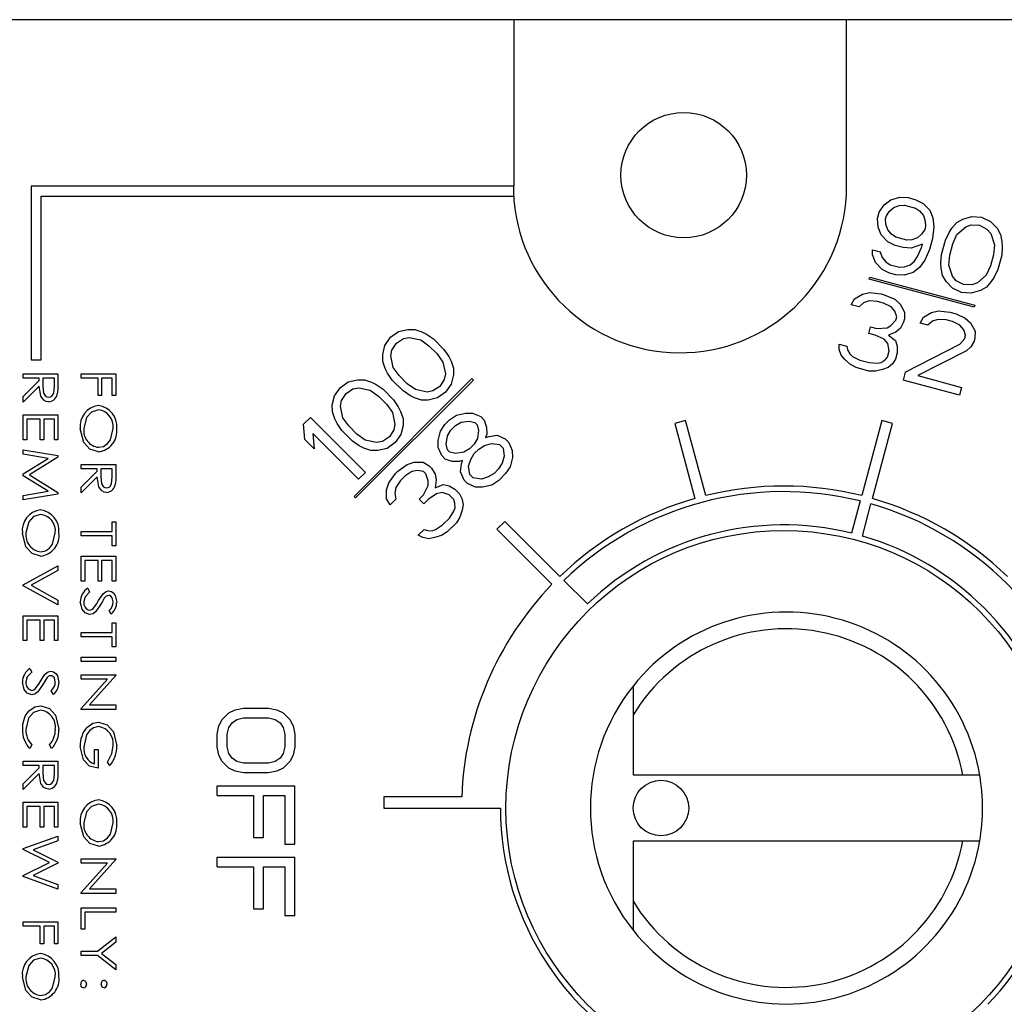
# Model space of a CAD drawing. Extents: x 2.9 to 84.8, y 2.2 to 57.4.
# Tile 9 of 16: x 44.73 to 45.617, y 20.455 to 21.342. Entities that reach past the tile are written whole.
import ezdxf

# ---------------------------------------------------------------- set-up
doc = ezdxf.new("R2010")
doc.units = 0
doc.layers.add('BODY', color=3, linetype='CONTINUOUS')

msp = doc.modelspace()

# ---------------------------------------------------------------- linework, layer by layer
at = {"layer": 'BODY', "linetype": 'CONTINUOUS'}
for p, q in [((46.79314, 21.34192), (40.66314, 21.34192)), ((45.17528, 21.34192), (45.17528, 21.19192)), ((45.47476, 21.19192), (45.47476, 21.34192)), ((44.74084, 21.19192), (44.74084, 21.03549)), ((45.17528, 21.19192), (44.74084, 21.19192)), ((45.17528, 21.18292), (45.17528, 21.19192)), ((44.74984, 21.18292), (45.17528, 21.18292)), ((44.74984, 21.03549), (44.74984, 21.18292)), ((45.17528, 21.18292), (45.17528, 21.17939)), ((45.50872, 21.17507), (45.51449, 21.17969)), ((45.51449, 21.17969), (45.52269, 21.18212)), ((45.52269, 21.18212), (45.53012, 21.18167)), ((45.53012, 21.18167), (45.53716, 21.17979)), ((45.53716, 21.17979), (45.54382, 21.17646)), ((45.54382, 21.17646), (45.54971, 21.17026)), ((45.50243, 21.16288), (45.50398, 21.16863)), ((45.50398, 21.16863), (45.50872, 21.17507)), ((45.51063, 21.16531), (45.5132, 21.16925)), ((45.5132, 21.16925), (45.51717, 21.17281)), ((45.51717, 21.17281), (45.52217, 21.17455)), ((45.52217, 21.17455), (45.52678, 21.17486)), ((45.52678, 21.17486), (45.53664, 21.17222)), ((45.53664, 21.17222), (45.54048, 21.16965)), ((45.54048, 21.16965), (45.54394, 21.16564)), ((45.54971, 21.17026), (45.55239, 21.16337)), ((45.50332, 21.15493), (45.50243, 21.16288)), ((45.50986, 21.16243), (45.51063, 21.16531)), ((45.51012, 21.15774), (45.50986, 21.16243)), ((45.51178, 21.15267), (45.51012, 21.15774)), ((45.54394, 21.16564), (45.5456, 21.16057)), ((45.5456, 21.16057), (45.54585, 21.15587)), ((45.55239, 21.16337), (45.55328, 21.15542)), ((45.56955, 21.15415), (45.5739, 21.15915)), ((45.5739, 21.15915), (45.57929, 21.16233)), ((45.57929, 21.16233), (45.58749, 21.16476)), ((45.58749, 21.16476), (45.59632, 21.16393)), ((45.59632, 21.16393), (45.60439, 21.16023)), ((45.60439, 21.16023), (45.61028, 21.15403)), ((45.50601, 21.14805), (45.50332, 21.15493)), ((45.51523, 21.14866), (45.51178, 21.15267)), ((45.54251, 21.14906), (45.53854, 21.1455)), ((45.54508, 21.153), (45.54251, 21.14906)), ((45.54585, 21.15587), (45.54508, 21.153)), ((45.55328, 21.15542), (45.55199, 21.14498)), ((45.56364, 21.1434), (45.56698, 21.15021)), ((45.56698, 21.15021), (45.56955, 21.15415)), ((45.57402, 21.14832), (45.58197, 21.15545)), ((45.58197, 21.15545), (45.58697, 21.15719)), ((45.58697, 21.15719), (45.5944, 21.15674)), ((45.5944, 21.15674), (45.60105, 21.15342)), ((45.60105, 21.15342), (45.60451, 21.14941)), ((45.60451, 21.14941), (45.60783, 21.13927)), ((45.61028, 21.15403), (45.61335, 21.14858)), ((45.5119, 21.14184), (45.50601, 21.14805)), ((45.51855, 21.13852), (45.5119, 21.14184)), ((45.51907, 21.14609), (45.51523, 21.14866)), ((45.52893, 21.14344), (45.51907, 21.14609)), ((45.53354, 21.14375), (45.52893, 21.14344)), ((45.53854, 21.1455), (45.53354, 21.14375)), ((45.55199, 21.14498), (45.54929, 21.13491)), ((45.56017, 21.13045), (45.56364, 21.1434)), ((45.5676, 21.13), (45.5703, 21.14007)), ((45.5703, 21.14007), (45.57402, 21.14832)), ((45.61335, 21.14858), (45.61462, 21.14207)), ((45.61462, 21.14207), (45.61487, 21.13738)), ((45.49818, 21.1301), (45.49793, 21.13479)), ((45.49793, 21.13479), (45.50497, 21.1329)), ((45.50497, 21.1329), (45.50663, 21.12783)), ((45.5256, 21.13663), (45.51855, 21.13852)), ((45.53303, 21.13618), (45.5256, 21.13663)), ((45.54302, 21.13967), (45.53303, 21.13618)), ((45.53853, 21.12854), (45.54225, 21.13679)), ((45.54225, 21.13679), (45.54302, 21.13967)), ((45.54929, 21.13491), (45.54518, 21.12521)), ((45.60783, 21.13927), (45.60693, 21.13026)), ((45.61487, 21.13738), (45.61436, 21.12981)), ((45.50086, 21.12321), (45.49818, 21.1301)), ((45.50675, 21.11701), (45.50086, 21.12321)), ((45.50663, 21.12783), (45.51009, 21.12382)), ((45.51009, 21.12382), (45.51393, 21.12125)), ((45.53199, 21.12104), (45.53596, 21.1246)), ((45.53596, 21.1246), (45.53853, 21.12854)), ((45.54518, 21.12521), (45.54044, 21.11877)), ((45.55966, 21.12288), (45.56017, 21.13045)), ((45.55991, 21.11818), (45.55966, 21.12288)), ((45.5667, 21.12099), (45.5676, 21.13)), ((45.60693, 21.13026), (45.60423, 21.12019)), ((45.61436, 21.12981), (45.61089, 21.11686)), ((45.51341, 21.11368), (45.50675, 21.11701)), ((45.51904, 21.11217), (45.51341, 21.11368)), ((45.51393, 21.12125), (45.52238, 21.11899)), ((45.52238, 21.11899), (45.52699, 21.11929)), ((45.53467, 21.11415), (45.52647, 21.11172)), ((45.52699, 21.11929), (45.53199, 21.12104)), ((45.54044, 21.11877), (45.53467, 21.11415)), ((45.56118, 21.11167), (45.55991, 21.11818)), ((45.57002, 21.11085), (45.5667, 21.12099)), ((45.60423, 21.12019), (45.60051, 21.11193)), ((45.61089, 21.11686), (45.60755, 21.11004)), ((45.49504, 21.10825), (45.49556, 21.11018)), ((45.5897, 21.08289), (45.49504, 21.10825)), ((45.49556, 21.11018), (45.59022, 21.08482)), ((45.52647, 21.11172), (45.51904, 21.11217)), ((45.56425, 21.10623), (45.56118, 21.11167)), ((45.57014, 21.10002), (45.56425, 21.10623)), ((45.57348, 21.10684), (45.57002, 21.11085)), ((45.58013, 21.10351), (45.57348, 21.10684)), ((45.59256, 21.10481), (45.58756, 21.10306)), ((45.60051, 21.11193), (45.59256, 21.10481)), ((45.60498, 21.10611), (45.60063, 21.10111)), ((45.60755, 21.11004), (45.60498, 21.10611)), ((45.48913, 21.09486), (45.49553, 21.09623)), ((45.49553, 21.09623), (45.50578, 21.09502)), ((45.57821, 21.09632), (45.57014, 21.10002)), ((45.58704, 21.09549), (45.57821, 21.09632)), ((45.58756, 21.10306), (45.58013, 21.10351)), ((45.59524, 21.09792), (45.58704, 21.09549)), ((45.60063, 21.10111), (45.59524, 21.09792)), ((45.479, 21.08524), (45.48195, 21.09061)), ((45.48195, 21.09061), (45.48913, 21.09486)), ((45.49002, 21.08691), (45.48604, 21.08335)), ((45.49501, 21.08865), (45.49002, 21.08691)), ((45.50244, 21.08821), (45.49501, 21.08865)), ((45.50808, 21.0867), (45.50244, 21.08821)), ((45.50578, 21.09502), (45.50859, 21.09427)), ((45.50859, 21.09427), (45.51807, 21.09019)), ((45.51807, 21.09019), (45.52293, 21.0858)), ((45.48604, 21.08335), (45.479, 21.08524)), ((45.51473, 21.08337), (45.50808, 21.0867)), ((45.51819, 21.07936), (45.51473, 21.08337)), ((45.51985, 21.07429), (45.51819, 21.07936)), ((45.52293, 21.0858), (45.52703, 21.07853)), ((45.52703, 21.07853), (45.52689, 21.0724)), ((45.54393, 21.07401), (45.55111, 21.07825)), ((45.55111, 21.07825), (45.55751, 21.07962)), ((45.55751, 21.07962), (45.56776, 21.07841)), ((45.56776, 21.07841), (45.57339, 21.0769)), ((45.59022, 21.08482), (45.5897, 21.08289)), ((45.51472, 21.06641), (45.51908, 21.07141)), ((45.51908, 21.07141), (45.51985, 21.07429)), ((45.52612, 21.06953), (45.52317, 21.06415)), ((45.52689, 21.0724), (45.52612, 21.06953)), ((45.54098, 21.06863), (45.54393, 21.07401)), ((45.552, 21.0703), (45.54802, 21.06674)), ((45.55699, 21.07205), (45.552, 21.0703)), ((45.56442, 21.0716), (45.55699, 21.07205)), ((45.57006, 21.07009), (45.56442, 21.0716)), ((45.57671, 21.06676), (45.57006, 21.07009)), ((45.57339, 21.0769), (45.58146, 21.0732)), ((45.58146, 21.0732), (45.58632, 21.06881)), ((45.06429, 21.05589), (45.07153, 21.06103)), ((45.07153, 21.06103), (45.07985, 21.06302)), ((45.07985, 21.06302), (45.0861, 21.06296)), ((45.0861, 21.06296), (45.09238, 21.06081)), ((45.09238, 21.06081), (45.09657, 21.05868)), ((45.49473, 21.05943), (45.49627, 21.06519)), ((45.49627, 21.06519), (45.50191, 21.06368)), ((45.50191, 21.06368), (45.51113, 21.06429)), ((45.51113, 21.06429), (45.51472, 21.06641)), ((45.5192, 21.06059), (45.51241, 21.05778)), ((45.52317, 21.06415), (45.5192, 21.06059)), ((45.54802, 21.06674), (45.54098, 21.06863)), ((45.58017, 21.06275), (45.57671, 21.06676)), ((45.58183, 21.05768), (45.58017, 21.06275)), ((45.58632, 21.06881), (45.59041, 21.06155)), ((45.59041, 21.06155), (45.59028, 21.05542)), ((45.05916, 21.04865), (45.06429, 21.05589)), ((45.06956, 21.05063), (45.07577, 21.05473)), ((45.07577, 21.05473), (45.08097, 21.05572)), ((45.08097, 21.05572), (45.09141, 21.05352)), ((45.09141, 21.05352), (45.09876, 21.04824)), ((45.09657, 21.05868), (45.10286, 21.05445)), ((45.10286, 21.05445), (45.11234, 21.04497)), ((45.50037, 21.05792), (45.49473, 21.05943)), ((45.50843, 21.05422), (45.50037, 21.05792)), ((45.51189, 21.05021), (45.50843, 21.05422)), ((45.51241, 21.05778), (45.51868, 21.05302)), ((45.51868, 21.05302), (45.52034, 21.04795)), ((45.5767, 21.04981), (45.58106, 21.05481)), ((45.58106, 21.05481), (45.58183, 21.05768)), ((45.58951, 21.05254), (45.58656, 21.04716)), ((45.59028, 21.05542), (45.58951, 21.05254)), ((45.05716, 21.04034), (45.05916, 21.04865)), ((45.06447, 21.03922), (45.06546, 21.04442)), ((45.06546, 21.04442), (45.06956, 21.05063)), ((45.09876, 21.04824), (45.10613, 21.04086)), ((45.11234, 21.04497), (45.11658, 21.03867)), ((45.46821, 21.04496), (45.46795, 21.04965)), ((45.46795, 21.04965), (45.475, 21.04776)), ((45.46987, 21.03988), (45.46821, 21.04496)), ((45.475, 21.04776), (45.47563, 21.04451)), ((45.47563, 21.04451), (45.47768, 21.04087)), ((45.51162, 21.03795), (45.51316, 21.0437)), ((45.51316, 21.0437), (45.51189, 21.05021)), ((45.52034, 21.04795), (45.52021, 21.04181)), ((45.52762, 21.02441), (45.5767, 21.04981)), ((45.58259, 21.0436), (45.53889, 21.02139)), ((45.58656, 21.04716), (45.58259, 21.0436)), ((44.74084, 21.03549), (44.74984, 21.03549)), ((45.05723, 21.03408), (45.05716, 21.04034)), ((45.05938, 21.02781), (45.05723, 21.03408)), ((45.06666, 21.02878), (45.06447, 21.03922)), ((45.10613, 21.04086), (45.11142, 21.03351)), ((45.11658, 21.03867), (45.11871, 21.03448)), ((45.11871, 21.03448), (45.12086, 21.0282)), ((45.47332, 21.03587), (45.46987, 21.03988)), ((45.47818, 21.03149), (45.47332, 21.03587)), ((45.47768, 21.04087), (45.48011, 21.03868)), ((45.48011, 21.03868), (45.48677, 21.03535)), ((45.48677, 21.03535), (45.49522, 21.03309)), ((45.50585, 21.03333), (45.50944, 21.03545)), ((45.50944, 21.03545), (45.51162, 21.03795)), ((45.51866, 21.03606), (45.5161, 21.03212)), ((45.52021, 21.04181), (45.51866, 21.03606)), ((45.06151, 21.02362), (45.05938, 21.02781)), ((45.07195, 21.02143), (45.06666, 21.02878)), ((45.11142, 21.03351), (45.11361, 21.02307)), ((45.12086, 21.0282), (45.12092, 21.02195)), ((45.48343, 21.02854), (45.47818, 21.03149)), ((45.4947, 21.02552), (45.48343, 21.02854)), ((45.50072, 21.02545), (45.4947, 21.02552)), ((45.49522, 21.03309), (45.50265, 21.03264)), ((45.50713, 21.02682), (45.50072, 21.02545)), ((45.50265, 21.03264), (45.50585, 21.03333)), ((45.51213, 21.02856), (45.50713, 21.02682)), ((45.5161, 21.03212), (45.51213, 21.02856)), ((44.73364, 21.01908), (44.73364, 21.02309)), ((44.73364, 21.02309), (44.76489, 21.02309)), ((44.74807, 21.01908), (44.73364, 21.01908)), ((44.73364, 21.00254), (44.74807, 21.01696)), ((44.74807, 21.01696), (44.74807, 21.01908)), ((44.75127, 21.01908), (44.75123, 21.01205)), ((44.76169, 21.01908), (44.75127, 21.01908)), ((44.76169, 21.01188), (44.76169, 21.01908)), ((44.76489, 21.02309), (44.76489, 21.01505)), ((44.78574, 21.01908), (44.78574, 21.02309)), ((44.78574, 21.02309), (44.81699, 21.02309)), ((44.80096, 21.01908), (44.78574, 21.01908)), ((44.80096, 21.00346), (44.80096, 21.01908)), ((44.81378, 21.01908), (44.80417, 21.01908)), ((44.80417, 21.01908), (44.80417, 21.00346)), ((44.81378, 21.00346), (44.81378, 21.01908)), ((44.81699, 21.02309), (44.81699, 21.00346)), ((45.02616, 21.01565), (45.03448, 21.01765)), ((45.03135, 20.91265), (45.13742, 21.01871)), ((45.13883, 21.0173), (45.03277, 20.91123)), ((45.03448, 21.01765), (45.04073, 21.01759)), ((45.04073, 21.01759), (45.047, 21.01544)), ((45.06574, 21.01732), (45.06151, 21.02362)), ((45.07522, 21.00784), (45.06574, 21.01732)), ((45.07932, 21.01405), (45.07195, 21.02143)), ((45.11263, 21.01787), (45.10852, 21.01166)), ((45.11361, 21.02307), (45.11263, 21.01787)), ((45.12092, 21.02195), (45.11892, 21.01364)), ((45.13883, 21.0173), (45.13742, 21.01871)), ((45.52762, 21.02441), (45.52569, 21.01722)), ((45.5764, 21.00363), (45.52569, 21.01722)), ((45.53889, 21.02139), (45.57833, 21.01082)), ((44.74807, 21.01186), (44.73364, 20.99745)), ((45.01379, 21.00328), (45.01892, 21.01052)), ((45.01892, 21.01052), (45.02616, 21.01565)), ((45.02419, 21.00526), (45.0304, 21.00936)), ((45.0304, 21.00936), (45.03559, 21.01035)), ((45.03559, 21.01035), (45.04604, 21.00815)), ((45.04604, 21.00815), (45.05339, 21.00286)), ((45.047, 21.01544), (45.05119, 21.01331)), ((45.05119, 21.01331), (45.05749, 21.00907)), ((45.05749, 21.00907), (45.06697, 20.99959)), ((45.08152, 21.00361), (45.07522, 21.00784)), ((45.08667, 21.00877), (45.07932, 21.01405)), ((45.09712, 21.00657), (45.08667, 21.00877)), ((45.10232, 21.00756), (45.09712, 21.00657)), ((45.10852, 21.01166), (45.10232, 21.00756)), ((45.11892, 21.01364), (45.11379, 21.0064)), ((45.57833, 21.01082), (45.5764, 21.00363)), ((44.73364, 20.99745), (44.73364, 21.00254)), ((44.80417, 21.00346), (44.80096, 21.00346)), ((44.81699, 21.00346), (44.81378, 21.00346)), ((45.01179, 20.99497), (45.01379, 21.00328)), ((45.0191, 20.99385), (45.02008, 20.99905)), ((45.02008, 20.99905), (45.02419, 21.00526)), ((45.05339, 21.00286), (45.06076, 20.99549)), ((45.06697, 20.99959), (45.0712, 20.9933)), ((45.08571, 21.00148), (45.08152, 21.00361)), ((45.09198, 20.99933), (45.08571, 21.00148)), ((45.09823, 20.99927), (45.09198, 20.99933)), ((45.10655, 21.00126), (45.09823, 20.99927)), ((45.11379, 21.0064), (45.10655, 21.00126)), ((45.01186, 20.98871), (45.01179, 20.99497)), ((45.02129, 20.9834), (45.0191, 20.99385)), ((45.06076, 20.99549), (45.06605, 20.98814)), ((45.0712, 20.9933), (45.07333, 20.98911)), ((44.73364, 20.96363), (44.73364, 20.98607)), ((44.73364, 20.98607), (44.76489, 20.98607)), ((44.74887, 20.98206), (44.73685, 20.98206)), ((44.73685, 20.98206), (44.73685, 20.96363)), ((44.74887, 20.96363), (44.74887, 20.98206)), ((44.76169, 20.98206), (44.75207, 20.98206)), ((44.75207, 20.98206), (44.75207, 20.96363)), ((44.76169, 20.96363), (44.76169, 20.98206)), ((44.76489, 20.98607), (44.76489, 20.96363)), ((44.98592, 20.97752), (44.99211, 20.98371)), ((44.99211, 20.98371), (45.04161, 20.93421)), ((45.01401, 20.98244), (45.01186, 20.98871)), ((45.01613, 20.97825), (45.01401, 20.98244)), ((45.02658, 20.97605), (45.02129, 20.9834)), ((45.06605, 20.98814), (45.06824, 20.9777)), ((45.07333, 20.98911), (45.07548, 20.98283)), ((45.07548, 20.98283), (45.07555, 20.97658)), ((45.11317, 20.97749), (45.11729, 20.98161)), ((45.11729, 20.98161), (45.1235, 20.98571)), ((45.1235, 20.98571), (45.13182, 20.98771)), ((45.12773, 20.97942), (45.13502, 20.98038)), ((45.13182, 20.98771), (45.13807, 20.98765)), ((45.13502, 20.98038), (45.14024, 20.97929)), ((45.13807, 20.98765), (45.1454, 20.98444)), ((45.1454, 20.98444), (45.14856, 20.98128)), ((45.14856, 20.98128), (45.15071, 20.97501)), ((45.3298, 20.98095), (45.32014, 20.97836)), ((45.34792, 20.9133), (45.3298, 20.98095)), ((45.50649, 20.98095), (45.48836, 20.9133)), ((45.51615, 20.97836), (45.50649, 20.98095)), ((44.98711, 20.96396), (44.98592, 20.97752)), ((45.02037, 20.97195), (45.01613, 20.97825)), ((45.02985, 20.96247), (45.02037, 20.97195)), ((45.03395, 20.96868), (45.02658, 20.97605)), ((45.06725, 20.9725), (45.06315, 20.96629)), ((45.06824, 20.9777), (45.06725, 20.9725)), ((45.07555, 20.97658), (45.07355, 20.96826)), ((45.10906, 20.97128), (45.11317, 20.97749)), ((45.11536, 20.96704), (45.11843, 20.97222)), ((45.11843, 20.97222), (45.12256, 20.97635)), ((45.12256, 20.97635), (45.12773, 20.97942)), ((45.14024, 20.97929), (45.14235, 20.97718)), ((45.14235, 20.97718), (45.14344, 20.97196)), ((45.14344, 20.97196), (45.14248, 20.96467)), ((45.15071, 20.97501), (45.15077, 20.96875)), ((45.32014, 20.97836), (45.33827, 20.91071)), ((45.49802, 20.91071), (45.51615, 20.97836)), ((44.73685, 20.96363), (44.73364, 20.96363)), ((44.75207, 20.96363), (44.74887, 20.96363)), ((44.76489, 20.96363), (44.76169, 20.96363)), ((44.99553, 20.95554), (44.98711, 20.96396)), ((45.03542, 20.92803), (44.99435, 20.9691)), ((44.99435, 20.9691), (44.99553, 20.95554)), ((45.0413, 20.96339), (45.03395, 20.96868)), ((45.05174, 20.9612), (45.0413, 20.96339)), ((45.06315, 20.96629), (45.05694, 20.96219)), ((45.07355, 20.96826), (45.06842, 20.96102)), ((45.10707, 20.96296), (45.10906, 20.97128)), ((45.10713, 20.95671), (45.10707, 20.96296)), ((45.11439, 20.95976), (45.11536, 20.96704)), ((45.14248, 20.96467), (45.13941, 20.9595)), ((45.15077, 20.96875), (45.14976, 20.96564)), ((45.14976, 20.96564), (45.15288, 20.96665)), ((45.15288, 20.96665), (45.16016, 20.96761)), ((45.16016, 20.96761), (45.16749, 20.96441)), ((45.16749, 20.96441), (45.17065, 20.96125)), ((44.73364, 20.95466), (44.76489, 20.94941)), ((44.73364, 20.95061), (44.73364, 20.95466)), ((45.03614, 20.95824), (45.02985, 20.96247)), ((45.04033, 20.95611), (45.03614, 20.95824)), ((45.04661, 20.95396), (45.04033, 20.95611)), ((45.05286, 20.95389), (45.04661, 20.95396)), ((45.05694, 20.96219), (45.05174, 20.9612)), ((45.06118, 20.95589), (45.05286, 20.95389)), ((45.06842, 20.96102), (45.06118, 20.95589)), ((45.11034, 20.94938), (45.10713, 20.95671)), ((45.11549, 20.95454), (45.11439, 20.95976)), ((45.1176, 20.95243), (45.11549, 20.95454)), ((45.13528, 20.95537), (45.1301, 20.9523)), ((45.13941, 20.9595), (45.13528, 20.95537)), ((45.13949, 20.95116), (45.14362, 20.95528)), ((45.14362, 20.95528), (45.1488, 20.95836)), ((45.1488, 20.95836), (45.15503, 20.96037)), ((45.15503, 20.96037), (45.16233, 20.95925)), ((45.16233, 20.95925), (45.16549, 20.9561)), ((45.16549, 20.9561), (45.16661, 20.94879)), ((45.17065, 20.96125), (45.17385, 20.95392)), ((45.17385, 20.95392), (45.17392, 20.94767)), ((44.75608, 20.94685), (44.73364, 20.95061)), ((44.73364, 20.93287), (44.75608, 20.94685)), ((44.76489, 20.94799), (44.73925, 20.93202)), ((44.76489, 20.94941), (44.76489, 20.94799)), ((45.11349, 20.94622), (45.11034, 20.94938)), ((45.11977, 20.94407), (45.11349, 20.94622)), ((45.12282, 20.95133), (45.1176, 20.95243)), ((45.1301, 20.9523), (45.12282, 20.95133)), ((45.12914, 20.94502), (45.12602, 20.94401)), ((45.12813, 20.9419), (45.12914, 20.94502)), ((45.1344, 20.93975), (45.13642, 20.94598)), ((45.13642, 20.94598), (45.13949, 20.95116)), ((45.16661, 20.94879), (45.16459, 20.94256)), ((45.17392, 20.94767), (45.17192, 20.93935)), ((44.78574, 20.93743), (44.78574, 20.94144)), ((44.78574, 20.94144), (44.81699, 20.94144)), ((44.80016, 20.93743), (44.78574, 20.93743)), ((44.80016, 20.93531), (44.80016, 20.93743)), ((44.80337, 20.93743), (44.80332, 20.9304)), ((44.81378, 20.93743), (44.80337, 20.93743)), ((44.81378, 20.93023), (44.81378, 20.93743)), ((44.81699, 20.94144), (44.81699, 20.9334)), ((45.07089, 20.93521), (45.07916, 20.94137)), ((45.07916, 20.94137), (45.08539, 20.94339)), ((45.08859, 20.93606), (45.08339, 20.93508)), ((45.08539, 20.94339), (45.09373, 20.9433)), ((45.09381, 20.93497), (45.08859, 20.93606)), ((45.09373, 20.9433), (45.09897, 20.94012)), ((45.09897, 20.94012), (45.10108, 20.93802)), ((45.10108, 20.93802), (45.10426, 20.93277)), ((45.12602, 20.94401), (45.11977, 20.94407)), ((45.12716, 20.93462), (45.12813, 20.9419)), ((45.13552, 20.93244), (45.1344, 20.93975)), ((45.16152, 20.93738), (45.1574, 20.93326)), ((45.16459, 20.94256), (45.16152, 20.93738)), ((45.17192, 20.93935), (45.16782, 20.93315)), ((44.73364, 20.93111), (44.73364, 20.93287)), ((44.75608, 20.9172), (44.73364, 20.93111)), ((44.73925, 20.93202), (44.76489, 20.91611)), ((44.78574, 20.92089), (44.80016, 20.93531)), ((44.80016, 20.93021), (44.78574, 20.9158)), ((45.04161, 20.93421), (45.03542, 20.92803)), ((45.06266, 20.92487), (45.06882, 20.93315)), ((45.06882, 20.93315), (45.07089, 20.93521)), ((45.07718, 20.93097), (45.07306, 20.92685)), ((45.08339, 20.93508), (45.07718, 20.93097)), ((45.09592, 20.93286), (45.09381, 20.93497)), ((45.09807, 20.92659), (45.09592, 20.93286)), ((45.10426, 20.93277), (45.10536, 20.92755)), ((45.10536, 20.92755), (45.10439, 20.92027)), ((45.13037, 20.92729), (45.12716, 20.93462)), ((45.13353, 20.92413), (45.13037, 20.92729)), ((45.13868, 20.92928), (45.13552, 20.93244)), ((45.14599, 20.92817), (45.13868, 20.92928)), ((45.15222, 20.93018), (45.14599, 20.92817)), ((45.1574, 20.93326), (45.15222, 20.93018)), ((45.16782, 20.93315), (45.16163, 20.92696)), ((44.78574, 20.9158), (44.78574, 20.92089)), ((45.06064, 20.91864), (45.06266, 20.92487)), ((45.06073, 20.91031), (45.06064, 20.91864)), ((45.06896, 20.92064), (45.06797, 20.91544)), ((45.07306, 20.92685), (45.06896, 20.92064)), ((45.09403, 20.91412), (45.09811, 20.92242)), ((45.09811, 20.92242), (45.09807, 20.92659)), ((45.10439, 20.92027), (45.11165, 20.92332)), ((45.11165, 20.92332), (45.11687, 20.92222)), ((45.11687, 20.92222), (45.12212, 20.91904)), ((45.12212, 20.91904), (45.12633, 20.91483)), ((45.14085, 20.92092), (45.13353, 20.92413)), ((45.14711, 20.92086), (45.14085, 20.92092)), ((45.15542, 20.92286), (45.14711, 20.92086)), ((45.16163, 20.92696), (45.15542, 20.92286)), ((44.73364, 20.91342), (44.75608, 20.9172)), ((44.76489, 20.91464), (44.73364, 20.90939)), ((44.73364, 20.90939), (44.73364, 20.91342)), ((44.76489, 20.91611), (44.76489, 20.91464)), ((45.03277, 20.91123), (45.03135, 20.91265)), ((45.06391, 20.90506), (45.06073, 20.91031)), ((45.06907, 20.91022), (45.06391, 20.90506)), ((45.06797, 20.91544), (45.06907, 20.91022)), ((45.08991, 20.91), (45.09403, 20.91412)), ((45.09412, 20.90579), (45.08991, 20.91)), ((45.09825, 20.90991), (45.09412, 20.90579)), ((45.10549, 20.91504), (45.09825, 20.90991)), ((45.11069, 20.91603), (45.10549, 20.91504)), ((45.11696, 20.91388), (45.11069, 20.91603)), ((45.12117, 20.90967), (45.11696, 20.91388)), ((45.12225, 20.90653), (45.12117, 20.90967)), ((45.12633, 20.91483), (45.12846, 20.91063)), ((45.12846, 20.91063), (45.12956, 20.90541)), ((45.12128, 20.89925), (45.12229, 20.90236)), ((45.12229, 20.90236), (45.12225, 20.90653)), ((45.12956, 20.90541), (45.12857, 20.90021)), ((45.48706, 20.90846), (45.4793, 20.87948)), ((45.48896, 20.87689), (45.49672, 20.90588)), ((45.11099, 20.88685), (45.11718, 20.89304)), ((45.11718, 20.89304), (45.12128, 20.89925)), ((45.12655, 20.89398), (45.12348, 20.8888)), ((45.12857, 20.90021), (45.12655, 20.89398)), ((44.81378, 20.88102), (44.81378, 20.88983)), ((44.81378, 20.88983), (44.81699, 20.88983)), ((44.81699, 20.88983), (44.81699, 20.8682)), ((45.08921, 20.8777), (45.09436, 20.88286)), ((45.09436, 20.88286), (45.0975, 20.88178)), ((45.10478, 20.88275), (45.11099, 20.88685)), ((45.12348, 20.8888), (45.11523, 20.88055)), ((45.16712, 20.89002), (45.16005, 20.88295)), ((45.16005, 20.88295), (45.20957, 20.83342)), ((45.21665, 20.84049), (45.16712, 20.89002)), ((44.78574, 20.87701), (44.78574, 20.88102)), ((44.78574, 20.88102), (44.81378, 20.88102)), ((44.81378, 20.87701), (44.78574, 20.87701)), ((44.81378, 20.8682), (44.81378, 20.87701)), ((45.0934, 20.87557), (45.08921, 20.8777)), ((45.09862, 20.87448), (45.0934, 20.87557)), ((45.0975, 20.88178), (45.10167, 20.88174)), ((45.10382, 20.87546), (45.09862, 20.87448)), ((45.10167, 20.88174), (45.10478, 20.88275)), ((45.11005, 20.87748), (45.10382, 20.87546)), ((45.11523, 20.88055), (45.11005, 20.87748)), ((44.81699, 20.8682), (44.81378, 20.8682)), ((44.78574, 20.83639), (44.78574, 20.85882)), ((44.78574, 20.85882), (44.81699, 20.85882)), ((44.81699, 20.85882), (44.81699, 20.83639)), ((44.73364, 20.83294), (44.76489, 20.85017)), ((44.76489, 20.85017), (44.76489, 20.84581)), ((44.80096, 20.85482), (44.78894, 20.85482)), ((44.78894, 20.85482), (44.78894, 20.83639)), ((44.80096, 20.83639), (44.80096, 20.85482)), ((44.81378, 20.85482), (44.80417, 20.85482)), ((44.80417, 20.85482), (44.80417, 20.83639)), ((44.81378, 20.83639), (44.81378, 20.85482)), ((44.76489, 20.84581), (44.74082, 20.83254)), ((44.73364, 20.83214), (44.73364, 20.83294)), ((44.76489, 20.81491), (44.73364, 20.83214)), ((44.74082, 20.83254), (44.76489, 20.81927)), ((44.78894, 20.83639), (44.78574, 20.83639)), ((44.79177, 20.82982), (44.79335, 20.82644)), ((44.80417, 20.83639), (44.80096, 20.83639)), ((44.81699, 20.83639), (44.81378, 20.83639)), ((45.2414, 20.81574), (45.22018, 20.83695)), ((44.76489, 20.81927), (44.76489, 20.81491)), ((44.73364, 20.7827), (44.73364, 20.80514)), ((44.73364, 20.80514), (44.76489, 20.80514)), ((44.76489, 20.80514), (44.76489, 20.7827)), ((44.8129, 20.80658), (44.81098, 20.80982)), ((44.74887, 20.80113), (44.73685, 20.80113)), ((44.73685, 20.80113), (44.73685, 20.7827)), ((44.74887, 20.7827), (44.74887, 20.80113)), ((44.76169, 20.80113), (44.75207, 20.80113)), ((44.75207, 20.80113), (44.75207, 20.7827)), ((44.76169, 20.7827), (44.76169, 20.80113)), ((44.81378, 20.79881), (44.81699, 20.79881)), ((44.81378, 20.78999), (44.81378, 20.79881)), ((44.81699, 20.79881), (44.81699, 20.77717)), ((44.78574, 20.78599), (44.78574, 20.78999)), ((44.78574, 20.78999), (44.81378, 20.78999)), ((44.81378, 20.78599), (44.78574, 20.78599)), ((44.81378, 20.77717), (44.81378, 20.78599)), ((44.73685, 20.7827), (44.73364, 20.7827)), ((44.75207, 20.7827), (44.74887, 20.7827)), ((44.76489, 20.7827), (44.76169, 20.7827)), ((44.81699, 20.77717), (44.81378, 20.77717)), ((44.78574, 20.76379), (44.78574, 20.7678)), ((44.78574, 20.7678), (44.81699, 20.7678)), ((44.81699, 20.7678), (44.81699, 20.76379)), ((44.81699, 20.76379), (44.78574, 20.76379)), ((44.73967, 20.75754), (44.74126, 20.75416)), ((44.78574, 20.74801), (44.78574, 20.75201)), ((44.78574, 20.75201), (44.81699, 20.75201)), ((44.81699, 20.75117), (44.79335, 20.72477)), ((44.81699, 20.75201), (44.81699, 20.75117)), ((44.78574, 20.72168), (44.80932, 20.74801)), ((44.80932, 20.74801), (44.78574, 20.74801)), ((45.28279, 20.71606), (45.28279, 20.74215)), ((44.76081, 20.73431), (44.75888, 20.73755)), ((44.79335, 20.72477), (44.81699, 20.72477)), ((44.81699, 20.72477), (44.81699, 20.72076)), ((44.78574, 20.72076), (44.78574, 20.72168)), ((44.81699, 20.72076), (44.78574, 20.72076)), ((44.91261, 20.71172), (44.91857, 20.71755)), ((44.91857, 20.71755), (44.92452, 20.72047)), ((44.92452, 20.72047), (44.93197, 20.72192)), ((44.93197, 20.72192), (44.95431, 20.72192)), ((44.95431, 20.72192), (44.96176, 20.72047)), ((44.96176, 20.72047), (44.96772, 20.71755)), ((44.96772, 20.71755), (44.97367, 20.71172)), ((45.28279, 20.66142), (45.28279, 20.71606)), ((44.90814, 20.69859), (44.90963, 20.70588)), ((44.90963, 20.70588), (44.91261, 20.71172)), ((44.91857, 20.70442), (44.92155, 20.7088)), ((44.92155, 20.7088), (44.92601, 20.71172)), ((44.92601, 20.71172), (44.93197, 20.71317)), ((44.93197, 20.71317), (44.95431, 20.71317)), ((44.95431, 20.71317), (44.96027, 20.71172)), ((44.96027, 20.71172), (44.96474, 20.7088)), ((44.96474, 20.7088), (44.96772, 20.70442)), ((44.97367, 20.71172), (44.97665, 20.70588)), ((44.97665, 20.70588), (44.97814, 20.69859)), ((44.90814, 20.68692), (44.90814, 20.69859)), ((44.91708, 20.69859), (44.91857, 20.70442)), ((44.91708, 20.68692), (44.91708, 20.69859)), ((44.96772, 20.70442), (44.9692, 20.69859)), ((44.9692, 20.69859), (44.9692, 20.68692)), ((44.97814, 20.69859), (44.97814, 20.68692)), ((44.74126, 20.6888), (44.7394, 20.68567)), ((44.75916, 20.68567), (44.75728, 20.6888)), ((44.79776, 20.67172), (44.79776, 20.68455)), ((44.79776, 20.68455), (44.80096, 20.68455)), ((44.80096, 20.68455), (44.80096, 20.66772)), ((44.90963, 20.67963), (44.90814, 20.68692)), ((44.91261, 20.6738), (44.90963, 20.67963)), ((44.91857, 20.68109), (44.91708, 20.68692)), ((44.92155, 20.67672), (44.91857, 20.68109)), ((44.96772, 20.68109), (44.96474, 20.67672)), ((44.9692, 20.68692), (44.96772, 20.68109)), ((44.97665, 20.67963), (44.97367, 20.6738)), ((44.97814, 20.68692), (44.97665, 20.67963)), ((44.73364, 20.67028), (44.73364, 20.67429)), ((44.73364, 20.67429), (44.76489, 20.67429)), ((44.74807, 20.67028), (44.73364, 20.67028)), ((44.74807, 20.66816), (44.74807, 20.67028)), ((44.75127, 20.67028), (44.75123, 20.66325)), ((44.76169, 20.67028), (44.75127, 20.67028)), ((44.76169, 20.66308), (44.76169, 20.67028)), ((44.76489, 20.67429), (44.76489, 20.66625)), ((44.81165, 20.67012), (44.80937, 20.6732)), ((44.91857, 20.66797), (44.91261, 20.6738)), ((44.92601, 20.6738), (44.92155, 20.67672)), ((44.93197, 20.67234), (44.92601, 20.6738)), ((44.95431, 20.67234), (44.93197, 20.67234)), ((44.96027, 20.6738), (44.95431, 20.67234)), ((44.96474, 20.67672), (44.96027, 20.6738)), ((44.97367, 20.6738), (44.96772, 20.66797)), ((44.73364, 20.65374), (44.74807, 20.66816)), ((44.74807, 20.66306), (44.73364, 20.64865)), ((44.92452, 20.66505), (44.91857, 20.66797)), ((44.93197, 20.66359), (44.92452, 20.66505)), ((44.95431, 20.66359), (44.93197, 20.66359)), ((44.96176, 20.66505), (44.95431, 20.66359)), ((44.96772, 20.66797), (44.96176, 20.66505)), ((45.57942, 20.66142), (45.28279, 20.66142)), ((45.59466, 20.66142), (45.57942, 20.66142)), ((44.73364, 20.64865), (44.73364, 20.65374)), ((44.90814, 20.64317), (44.90814, 20.65192)), ((44.90814, 20.65192), (44.97814, 20.65192)), ((44.97814, 20.59942), (44.97814, 20.65192)), ((44.73364, 20.61483), (44.73364, 20.63727)), ((44.73364, 20.63727), (44.76489, 20.63727)), ((44.76489, 20.63727), (44.76489, 20.61483)), ((44.90814, 20.64317), (44.94091, 20.64317)), ((44.94091, 20.64317), (44.94091, 20.60526)), ((44.94984, 20.64317), (44.9692, 20.64317)), ((44.94984, 20.60526), (44.94984, 20.64317)), ((44.9692, 20.64317), (44.9692, 20.59942)), ((45.05814, 20.64192), (45.05814, 20.63192)), ((45.12831, 20.64192), (45.05814, 20.64192)), ((44.74887, 20.63326), (44.73685, 20.63326)), ((44.73685, 20.63326), (44.73685, 20.61483)), ((44.74887, 20.61483), (44.74887, 20.63326)), ((44.76169, 20.63326), (44.75207, 20.63326)), ((44.75207, 20.63326), (44.75207, 20.61483)), ((44.76169, 20.61483), (44.76169, 20.63326)), ((45.05814, 20.63192), (45.16314, 20.63192)), ((44.73685, 20.61483), (44.73364, 20.61483)), ((44.75207, 20.61483), (44.74887, 20.61483)), ((44.76489, 20.61483), (44.76169, 20.61483)), ((44.73364, 20.59544), (44.76489, 20.60666)), ((44.76489, 20.6025), (44.74246, 20.59444)), ((44.76489, 20.60666), (44.76489, 20.6025)), ((44.94091, 20.60526), (44.94984, 20.60526)), ((44.9692, 20.59942), (44.97814, 20.59942)), ((45.28279, 20.54778), (45.28279, 20.60242)), ((45.28279, 20.60242), (45.57942, 20.60242)), ((45.57942, 20.60242), (45.59466, 20.60242)), ((44.73364, 20.59453), (44.73364, 20.59544)), ((44.75728, 20.58282), (44.73364, 20.59453)), ((44.74246, 20.59444), (44.76489, 20.58332)), ((44.73364, 20.57114), (44.75728, 20.58282)), ((44.76489, 20.58229), (44.74246, 20.5712)), ((44.76489, 20.58332), (44.76489, 20.58229)), ((44.78574, 20.58631), (44.81699, 20.58631)), ((44.78574, 20.5823), (44.78574, 20.58631)), ((44.78574, 20.55597), (44.80932, 20.5823)), ((44.80932, 20.5823), (44.78574, 20.5823)), ((44.81699, 20.58546), (44.79335, 20.55906)), ((44.81699, 20.58631), (44.81699, 20.58546)), ((44.90814, 20.58776), (44.97814, 20.58776)), ((44.90814, 20.57901), (44.90814, 20.58776)), ((44.97814, 20.53526), (44.97814, 20.58776)), ((44.90814, 20.57901), (44.94091, 20.57901)), ((44.94091, 20.57901), (44.94091, 20.54109)), ((44.94984, 20.57901), (44.9692, 20.57901)), ((44.94984, 20.54109), (44.94984, 20.57901)), ((44.9692, 20.57901), (44.9692, 20.53526)), ((44.73364, 20.57027), (44.73364, 20.57114)), ((44.76489, 20.55898), (44.73364, 20.57027)), ((44.74246, 20.5712), (44.76489, 20.5631)), ((44.76489, 20.5631), (44.76489, 20.55898)), ((44.78574, 20.55506), (44.78574, 20.55597)), ((44.81699, 20.55506), (44.78574, 20.55506)), ((44.79335, 20.55906), (44.81699, 20.55906)), ((44.81699, 20.55906), (44.81699, 20.55506)), ((45.28279, 20.5217), (45.28279, 20.54778)), ((44.78574, 20.52285), (44.78574, 20.54208)), ((44.78574, 20.54208), (44.81699, 20.54208)), ((44.78894, 20.53807), (44.78894, 20.52285)), ((44.81699, 20.53807), (44.78894, 20.53807)), ((44.81699, 20.54208), (44.81699, 20.53807)), ((44.94091, 20.54109), (44.94984, 20.54109)), ((44.73364, 20.52541), (44.73364, 20.52942)), ((44.73364, 20.52942), (44.76489, 20.52942)), ((44.76489, 20.52942), (44.76489, 20.50979)), ((44.9692, 20.53526), (44.97814, 20.53526)), ((44.74887, 20.52541), (44.73364, 20.52541)), ((44.74887, 20.50979), (44.74887, 20.52541)), ((44.76169, 20.52541), (44.75207, 20.52541)), ((44.75207, 20.52541), (44.75207, 20.50979)), ((44.76169, 20.50979), (44.76169, 20.52541)), ((44.78894, 20.52285), (44.78574, 20.52285)), ((44.80059, 20.50306), (44.81699, 20.51588)), ((44.81699, 20.51118), (44.80404, 20.50105)), ((44.81699, 20.51588), (44.81699, 20.51118)), ((44.75207, 20.50979), (44.74887, 20.50979)), ((44.76489, 20.50979), (44.76169, 20.50979)), ((44.78574, 20.49905), (44.78574, 20.50306)), ((44.78574, 20.50306), (44.80059, 20.50306)), ((44.80059, 20.49905), (44.78574, 20.49905)), ((44.81699, 20.48623), (44.80059, 20.49905)), ((44.80404, 20.50105), (44.81699, 20.49092)), ((44.81699, 20.49092), (44.81699, 20.48623))]:
    msp.add_line(p, q, dxfattribs=at)
for points in [[(44.75654, 20.99785), (44.75427, 20.99819), (44.75224, 20.99924), (44.74948, 21.00285), (44.74807, 21.01186)], [(44.75123, 21.01205), (44.75191, 21.00569), (44.75362, 21.00301), (44.75497, 21.00215), (44.75654, 21.00185)], [(44.75654, 21.00185), (44.75808, 21.00216), (44.75939, 21.00301), (44.76107, 21.00564), (44.76169, 21.01188)], [(44.76489, 21.01505), (44.76481, 21.00994), (44.76447, 21.00594)], [(44.80124, 20.99047), (44.79502, 20.98856), (44.79066, 20.98367), (44.78814, 20.97373)], [(44.80137, 20.95281), (44.79361, 20.95516), (44.7881, 20.9612), (44.78494, 20.97358)], [(44.80138, 20.95682), (44.80571, 20.95768), (44.80937, 20.96016), (44.81203, 20.96369), (44.81458, 20.97373)], [(44.80863, 20.9162), (44.80637, 20.91654), (44.80433, 20.91759), (44.80157, 20.92119), (44.80016, 20.93021)], [(44.80332, 20.9304), (44.80401, 20.92404), (44.80571, 20.92135), (44.80707, 20.9205), (44.80864, 20.9202)], [(44.80864, 20.9202), (44.81017, 20.9205), (44.81149, 20.92136), (44.81316, 20.92399), (44.81378, 20.93023)], [(44.81699, 20.9334), (44.8169, 20.92829), (44.81656, 20.92429)], [(44.74914, 20.8964), (44.74293, 20.89449), (44.73856, 20.8896), (44.73605, 20.87966)], [(44.74928, 20.85874), (44.74152, 20.86109), (44.73601, 20.86713), (44.73284, 20.87951)], [(44.74929, 20.86275), (44.75362, 20.86361), (44.75727, 20.86609), (44.75993, 20.86962), (44.76249, 20.87966)], [(44.79335, 20.82644), (44.78933, 20.82224), (44.78814, 20.81785)], [(44.80149, 20.81873), (44.80371, 20.82247), (44.80574, 20.82521)], [(44.80659, 20.82081), (44.80481, 20.81786), (44.80348, 20.8155)], [(44.80574, 20.82521), (44.80819, 20.82693), (44.8105, 20.82741)], [(44.8105, 20.82741), (44.81298, 20.82687), (44.81504, 20.82536), (44.81648, 20.82325), (44.81779, 20.8174)], [(44.81458, 20.81758), (44.81371, 20.82134), (44.81245, 20.82281), (44.81159, 20.82326), (44.81063, 20.82341)], [(44.79339, 20.80618), (44.78931, 20.8076), (44.78651, 20.81097), (44.78494, 20.81763)], [(44.80348, 20.8155), (44.79891, 20.80891), (44.79641, 20.80699), (44.79339, 20.80618)], [(44.7965, 20.8116), (44.79951, 20.81544), (44.80149, 20.81873)], [(44.79344, 20.81019), (44.79529, 20.81069), (44.7965, 20.8116)], [(44.74126, 20.75416), (44.73724, 20.74996), (44.73605, 20.74557)], [(44.74939, 20.74646), (44.75162, 20.75019), (44.75364, 20.75293)], [(44.75364, 20.75293), (44.7561, 20.75466), (44.7584, 20.75514)], [(44.7584, 20.75514), (44.76089, 20.75459), (44.76294, 20.75308), (44.76439, 20.75097), (44.7657, 20.74513)], [(44.76249, 20.7453), (44.76162, 20.74907), (44.76036, 20.75054), (44.75949, 20.75098), (44.75853, 20.75113)], [(44.7413, 20.7339), (44.73722, 20.73533), (44.73442, 20.73869), (44.73284, 20.74535)], [(44.75138, 20.74322), (44.74681, 20.73663), (44.74432, 20.73471), (44.7413, 20.7339)], [(44.74441, 20.73933), (44.74742, 20.74316), (44.74939, 20.74646)], [(44.7545, 20.74853), (44.75272, 20.74558), (44.75138, 20.74322)], [(44.74134, 20.73791), (44.7432, 20.73841), (44.74441, 20.73933)], [(44.73831, 20.71913), (44.74403, 20.72314), (44.74945, 20.72413)], [(44.74945, 20.72413), (44.75727, 20.7217), (44.76272, 20.71549), (44.7657, 20.70289)], [(44.74924, 20.72012), (44.74283, 20.71813), (44.73842, 20.71301), (44.73605, 20.70268)], [(44.79085, 20.70452), (44.79625, 20.70839), (44.80137, 20.70939)], [(44.80137, 20.70939), (44.80925, 20.70688), (44.81478, 20.70068), (44.81779, 20.68799)], [(44.8015, 20.70538), (44.79699, 20.70431), (44.79326, 20.70153), (44.79058, 20.69772), (44.78814, 20.68708)], [(44.80937, 20.6732), (44.81348, 20.68104), (44.81458, 20.68792)], [(44.80096, 20.66772), (44.7933, 20.66964), (44.78777, 20.67527), (44.78494, 20.68736)], [(44.75654, 20.64905), (44.75427, 20.64939), (44.75224, 20.65044), (44.74948, 20.65405), (44.74807, 20.66306)], [(44.75123, 20.66325), (44.75191, 20.65689), (44.75362, 20.65421), (44.75497, 20.65336), (44.75654, 20.65306)], [(44.75654, 20.65306), (44.75808, 20.65336), (44.75939, 20.65422), (44.76107, 20.65684), (44.76169, 20.66308)], [(44.76489, 20.66625), (44.76481, 20.66114), (44.76447, 20.65714)], [(44.80124, 20.63535), (44.79502, 20.63343), (44.79066, 20.62854), (44.78814, 20.6186)], [(44.80137, 20.59769), (44.79361, 20.60004), (44.7881, 20.60607), (44.78494, 20.61845)], [(44.80138, 20.60169), (44.80571, 20.60255), (44.80937, 20.60503), (44.81203, 20.60856), (44.81458, 20.6186)], [(44.74914, 20.4968), (44.74293, 20.49489), (44.73856, 20.49), (44.73605, 20.48006)], [(44.74928, 20.45914), (44.74152, 20.4615), (44.73601, 20.46753), (44.73284, 20.47991)], [(44.74929, 20.46315), (44.75362, 20.46401), (44.75727, 20.46649), (44.75993, 20.47002), (44.76249, 20.48006)], [(44.78794, 20.47685), (44.78919, 20.47645), (44.79005, 20.47545), (44.79054, 20.47345)], [(44.80637, 20.47685), (44.80761, 20.47645), (44.80848, 20.47545), (44.80897, 20.47345)], [(44.78794, 20.47004), (44.7867, 20.47045), (44.78583, 20.47144), (44.78534, 20.47345)], [(44.80637, 20.47004), (44.80512, 20.47044), (44.80426, 20.47144), (44.80377, 20.47345)]]:
    msp.add_lwpolyline(points, dxfattribs=at)
for centre, radius in [((45.32814, 21.20192), 0.0565), ((45.41814, 20.63192), 0.25), ((45.30764, 20.63192), 0.025)]:
    msp.add_circle(centre, radius, dxfattribs=at)
for centre, radius, start, end in [((45.32476, 21.19192), 0.15, 184.79375, 0), ((44.75589, 21.00641), 0.00859, 274.28619, 356.87734), ((44.80356, 20.97586), 0.01877, 97.15657, 186.98725), ((44.7988, 20.97557), 0.01906, 354.97767, 82.6894), ((44.79947, 20.97538), 0.0152, 353.7779, 83.33307), ((44.80313, 20.97183), 0.01511, 172.77423, 263.35016), ((44.79917, 20.97146), 0.01878, 276.73406, 7.48027), ((44.80799, 20.92476), 0.00859, 274.2871, 356.87617), ((45.41814, 20.63192), 0.29, 75.98791, 104.01209), ((45.41814, 20.63192), 0.29, 105.98791, 134.01209), ((45.41814, 20.63192), 0.285, 76.00524, 133.99476), ((45.41814, 20.63192), 0.29, 45.98791, 74.01209), ((45.41814, 20.63192), 0.285, 16.00524, 73.99476), ((44.75147, 20.88179), 0.01877, 97.1565, 186.98653), ((44.74671, 20.8815), 0.01906, 354.97859, 82.6894), ((44.74738, 20.88131), 0.0152, 353.77918, 83.33096), ((45.41814, 20.63192), 0.255, 76.12352, 133.87648), ((44.75104, 20.87776), 0.01511, 172.7759, 263.3485), ((44.74708, 20.87739), 0.01878, 276.73575, 7.47923), ((45.41814, 20.63192), 0.255, 16.12352, 73.87648), ((44.79907, 20.81772), 0.01413, 121.10929, 180.3634), ((45.41814, 20.63192), 0.29, 135.98791, 178.02389), ((44.81102, 20.81836), 0.00507, 94.48113, 151.03097), ((44.79483, 20.81681), 0.00677, 171.16657, 258.13689), ((44.80399, 20.81779), 0.0106, 311.26709, 358.8652), ((44.80307, 20.81754), 0.01472, 311.89531, 359.48673), ((45.42064, 20.63192), 0.1765, 9.6215, 141.35405), ((45.42064, 20.63192), 0.1615, 10.52488, 148.60105), ((44.74697, 20.74544), 0.01413, 121.10706, 180.36445), ((44.75893, 20.74608), 0.00507, 94.48014, 151.03785), ((44.74274, 20.74453), 0.00677, 171.16933, 258.13208), ((44.75189, 20.74551), 0.0106, 311.26749, 358.86479), ((44.75098, 20.74526), 0.01472, 311.89632, 359.48572), ((45.42064, 20.63192), 0.1765, 141.35405, 218.64595), ((44.75591, 20.70416), 0.02311, 139.62799, 183.278), ((44.7473, 20.70492), 0.01532, 352.46194, 82.73785), ((44.75624, 20.70193), 0.02342, 177.78749, 223.99607), ((44.7556, 20.7021), 0.01956, 178.30727, 222.83322), ((44.7426, 20.70223), 0.01991, 317.54152, 1.95404), ((44.74298, 20.70166), 0.02275, 315.33538, 3.11503), ((44.80897, 20.68868), 0.02407, 138.84561, 183.16028), ((44.79894, 20.68983), 0.01576, 353.05208, 80.64226), ((44.78968, 20.68765), 0.02811, 321.41199, 0.68548), ((45.41814, 20.63192), 0.255, 316.12352, 13.87648), ((44.80221, 20.6852), 0.0142, 172.39956, 251.70757), ((45.42064, 20.63192), 0.1765, 350.3785, 9.6215), ((44.75589, 20.65761), 0.00859, 274.28619, 356.87734), ((44.80356, 20.62073), 0.01877, 97.15599, 186.98705), ((44.7988, 20.62045), 0.01906, 354.97807, 82.6898), ((44.79947, 20.62025), 0.0152, 353.77698, 83.333), ((45.41814, 20.63192), 0.255, 180, 313.87648), ((44.80313, 20.6167), 0.01511, 172.77466, 263.3507), ((44.79917, 20.61633), 0.01878, 276.73582, 7.47928), ((45.42064, 20.63192), 0.1615, 211.39895, 349.47512), ((45.42064, 20.63192), 0.1765, 218.64595, 350.3785), ((44.75147, 20.48219), 0.01877, 97.1565, 186.98653), ((44.74671, 20.4819), 0.01906, 354.97785, 82.68934), ((44.74738, 20.48171), 0.0152, 353.77794, 83.33318), ((44.75104, 20.47816), 0.01511, 172.77527, 263.34912), ((44.74708, 20.47779), 0.01878, 276.73485, 7.47936), ((44.78838, 20.47382), 0.00307, 98.24312, 186.94763), ((44.80679, 20.47383), 0.00305, 97.90575, 187.285), ((44.78752, 20.47306), 0.00305, 277.89554, 7.29044), ((44.80595, 20.47306), 0.00305, 277.89484, 7.29115)]:
    msp.add_arc(centre, radius, start, end, dxfattribs=at)

doc.saveas('drawing.dxf')
